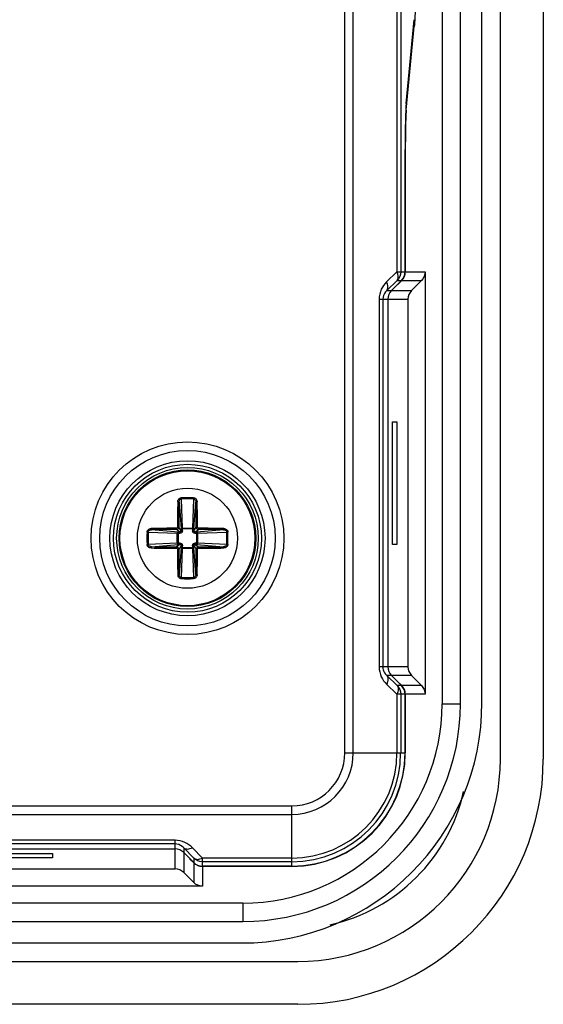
# Model space of a CAD drawing. Header units: millimetres. Extents: x 6573 to 7229, y 179 to 884.
# Tile 13 of 17: x 7146 to 7167, y 543 to 584. Entities that reach past the tile are written whole.
import ezdxf

# ---------------------------------------------------------------- set-up
doc = ezdxf.new("R2010")
doc.units = ezdxf.units.MM
doc.header["$LTSCALE"] = 32.67
doc.layers.get('0').update_dxf_attribs({"linetype": 'CONTINUOUS'})

msp = doc.modelspace()

# ---------------------------------------------------------------- linework, layer by layer
at = {"color": 7, "linetype": 'Continuous'}
for p, q in [((7165.22, 553.379), (7165.22, 665.879)), ((7166.97, 665.879), (7166.97, 553.379)), ((7162.846, 663.629), (7162.846, 555.629)), ((7163.595, 555.629), (7163.595, 663.629)), ((7164.47, 555.679), (7164.47, 663.579)), ((7158.88, 553.629), (7158.88, 594.52)), ((7159.227, 553.629), (7159.227, 594.522)), ((7161.006, 594.537), (7161.006, 573.237)), ((7161.159, 594.54), (7161.159, 573.237)), ((7161.383, 580.108), (7161.71, 583.518)), ((7161.386, 579.826), (7161.714, 583.236)), ((7161.714, 583.236), (7161.683, 583.236)), ((7161.337, 578.229), (7161.337, 573.237)), ((7161.347, 573.237), (7161.347, 578.229)), ((7161.006, 573.237), (7160.585, 572.829)), ((7161.006, 573.237), (7161.337, 573.237)), ((7161.347, 573.237), (7162.154, 573.237)), ((7162.154, 573.237), (7162.154, 556.022)), ((7161.012, 572.883), (7160.591, 572.476)), ((7161.19, 572.883), (7160.783, 572.476)), ((7161.012, 572.883), (7161.19, 572.883)), ((7161.048, 572.729), (7161.201, 572.883)), ((7161.201, 572.883), (7162.007, 572.883)), ((7162.007, 572.883), (7161.6, 572.476)), ((7160.591, 572.476), (7161.6, 572.476)), ((7161.037, 572.729), (7161.048, 572.729)), ((7160.282, 572.122), (7161.454, 572.122)), ((7160.282, 572.122), (7160.282, 557.137)), ((7160.434, 572.122), (7160.434, 557.137)), ((7160.636, 572.122), (7160.636, 557.137)), ((7161.454, 572.122), (7161.454, 557.137)), ((7160.828, 567.129), (7161.003, 567.129)), ((7160.828, 562.129), (7160.828, 567.129)), ((7161.003, 567.129), (7161.003, 562.129)), ((7152.268, 562.794), (7152.221, 563.978)), ((7152.72, 563.978), (7152.673, 562.794)), ((7152.126, 563.852), (7152.217, 562.757)), ((7152.724, 562.757), (7152.815, 563.852)), ((7152.217, 562.684), (7152.116, 562.832)), ((7152.268, 562.757), (7152.217, 562.757)), ((7152.673, 562.757), (7152.267, 562.757)), ((7152.267, 562.794), (7152.673, 562.794)), ((7152.267, 562.794), (7152.267, 562.757)), ((7152.673, 562.794), (7152.673, 562.757)), ((7152.723, 562.757), (7152.673, 562.757)), ((7152.724, 562.684), (7152.825, 562.832)), ((7150.872, 562.629), (7152.056, 562.582)), ((7152.093, 562.633), (7150.998, 562.724)), ((7152.165, 562.633), (7152.018, 562.734)), ((7152.056, 562.177), (7152.056, 562.582)), ((7152.056, 562.582), (7152.092, 562.582)), ((7152.092, 562.582), (7152.092, 562.176)), ((7152.093, 562.632), (7152.093, 562.582)), ((7152.165, 562.633), (7152.166, 562.583)), ((7152.217, 562.684), (7152.267, 562.684)), ((7152.724, 562.684), (7152.674, 562.684)), ((7152.775, 562.633), (7152.922, 562.734)), ((7152.775, 562.633), (7152.775, 562.583)), ((7153.943, 562.724), (7152.848, 562.633)), ((7152.848, 562.582), (7152.848, 562.633)), ((7152.849, 562.632), (7152.848, 562.633)), ((7152.885, 562.582), (7152.848, 562.582)), ((7152.848, 562.176), (7152.848, 562.582)), ((7152.885, 562.582), (7154.069, 562.629)), ((7152.885, 562.582), (7152.885, 562.177)), ((7152.056, 562.177), (7150.872, 562.13)), ((7150.998, 562.035), (7152.093, 562.126)), ((7152.165, 562.126), (7152.018, 562.025)), ((7152.056, 562.177), (7152.092, 562.177)), ((7152.091, 562.126), (7152.093, 562.126)), ((7152.093, 562.177), (7152.093, 562.126)), ((7152.217, 562.074), (7152.116, 561.927)), ((7152.217, 562.002), (7152.126, 560.907)), ((7152.165, 562.126), (7152.166, 562.176)), ((7152.217, 562.074), (7152.267, 562.075)), ((7152.218, 562.002), (7152.267, 562.002)), ((7152.221, 560.781), (7152.268, 561.965)), ((7152.267, 562.001), (7152.673, 562.001)), ((7152.267, 561.965), (7152.267, 562.001)), ((7152.673, 561.965), (7152.267, 561.965)), ((7152.673, 562.002), (7152.723, 562.002)), ((7152.673, 561.965), (7152.673, 562.001)), ((7152.673, 561.965), (7152.72, 560.781)), ((7152.724, 562.074), (7152.674, 562.075)), ((7152.724, 562.074), (7152.825, 561.927)), ((7152.815, 560.907), (7152.724, 562.002)), ((7152.775, 562.126), (7152.775, 562.176)), ((7152.775, 562.126), (7152.923, 562.025)), ((7152.885, 562.177), (7152.848, 562.176)), ((7152.848, 562.127), (7152.848, 562.176)), ((7152.848, 562.126), (7153.943, 562.035)), ((7154.069, 562.13), (7152.885, 562.177)), ((7161.003, 562.129), (7160.828, 562.129)), ((7161.454, 557.137), (7160.282, 557.137)), ((7161.6, 556.783), (7160.591, 556.783)), ((7160.591, 556.783), (7161.012, 556.376)), ((7160.783, 556.783), (7161.19, 556.376)), ((7161.6, 556.783), (7162.007, 556.376)), ((7160.585, 556.429), (7161.006, 556.022)), ((7161.19, 556.376), (7161.012, 556.376)), ((7161.048, 556.529), (7161.037, 556.529)), ((7161.201, 556.376), (7161.048, 556.529)), ((7162.007, 556.376), (7161.201, 556.376)), ((7161.337, 556.022), (7161.006, 556.022)), ((7161.006, 556.022), (7161.006, 553.629)), ((7161.159, 556.022), (7161.159, 553.629)), ((7161.337, 556.022), (7161.337, 553.629)), ((7162.154, 556.022), (7161.347, 556.022)), ((7161.347, 553.629), (7161.347, 556.022)), ((7162.846, 555.629), (7163.595, 555.629)), ((7158.88, 553.629), (7161.337, 553.629)), ((7103.58, 551.47), (7156.72, 551.47)), ((7103.58, 551.123), (7156.72, 551.123)), ((7156.72, 549.013), (7156.72, 551.47)), ((7151.963, 550.068), (7136.977, 550.068)), ((7151.963, 549.916), (7136.977, 549.916)), ((7151.963, 548.896), (7151.963, 550.068)), ((7136.977, 549.713), (7151.963, 549.713)), ((7141.97, 549.521), (7146.97, 549.521)), ((7146.97, 549.521), (7146.97, 549.347)), ((7152.724, 549.337), (7152.317, 549.759)), ((7152.317, 549.759), (7152.317, 548.749)), ((7152.724, 549.159), (7152.317, 549.567)), ((7153.077, 549.343), (7152.67, 549.765)), ((7146.97, 549.347), (7141.97, 549.347)), ((7152.57, 549.313), (7152.57, 549.302)), ((7152.57, 549.302), (7152.724, 549.149)), ((7152.724, 549.337), (7152.724, 549.159)), ((7152.724, 549.149), (7152.724, 548.342)), ((7156.72, 549.343), (7153.077, 549.343)), ((7153.077, 549.013), (7153.077, 549.343)), ((7156.72, 549.191), (7153.077, 549.191)), ((7136.977, 548.896), (7151.963, 548.896)), ((7152.724, 548.342), (7152.317, 548.749)), ((7156.72, 549.013), (7153.077, 549.013)), ((7156.72, 549.002), (7153.077, 549.002)), ((7153.077, 549.002), (7153.077, 548.196)), ((7153.077, 548.196), (7135.863, 548.196)), ((7154.72, 547.504), (7014.22, 547.504)), ((7154.72, 547.504), (7154.72, 546.755)), ((7014.22, 546.755), (7154.72, 546.755)), ((7014.27, 545.879), (7154.67, 545.879)), ((7011.97, 545.129), (7156.97, 545.129)), ((7156.97, 543.379), (7011.97, 543.379))]:
    msp.add_line(p, q, dxfattribs=at)
for radius in [3.928, 3.576, 3.162, 3.014, 2.886, 2.786, 2.75, 2.042]:
    msp.add_circle((7152.47, 562.379), radius, dxfattribs=at)
for centre, radius, start, end in [((7152.47, 555.093), 8.937, 88.3871, 91.6129), ((7152.47, 555.109), 8.873, 88.3871, 91.6129), ((7233.102, 562.522), 81.04, 179.0517, 179.77902), ((7220.823, 562.64), 68.707, 178.98896, 179.84015), ((7076.314, 562.56), 76.511, 0.20321, 0.96762), ((7072.464, 562.529), 80.414, 0.21789, 0.95076), ((7152.321, 482.37), 80.417, 90.21765, 90.95075), ((7144.552, 562.738), 7.666, 359.5958, 0.1371), ((7134.284, 562.699), 17.983, 359.9531, 0.1868), ((7170.838, 562.699), 18.164, 179.8148, 180.0461), ((7160.536, 562.739), 7.813, 179.8679, 180.3992), ((7152.613, 481.741), 81.046, 89.05143, 89.77899), ((7159.755, 562.379), 8.935, 178.387, 181.613), ((7159.741, 562.379), 8.873, 178.3871, 181.6129), ((7152.289, 486.23), 76.504, 90.20317, 90.96765), ((7152.151, 580.747), 18.164, 269.8148, 270.0461), ((7152.111, 570.445), 7.813, 269.8679, 270.3992), ((7152.829, 570.298), 7.666, 269.5955, 270.1371), ((7152.79, 580.568), 17.985, 269.9532, 270.1868), ((7152.732, 494.088), 68.646, 88.98859, 89.84068), ((7145.2, 562.379), 8.873, 358.3871, 1.6129), ((7145.185, 562.379), 8.935, 358.387, 1.613), ((7152.328, 643.016), 81.045, 269.05209, 269.779), ((7152.209, 630.671), 68.646, 268.98859, 269.84068), ((7152.151, 544.191), 17.985, 89.9532, 90.1868), ((7152.111, 554.46), 7.666, 89.5955, 90.1371), ((7144.405, 562.02), 7.813, 359.8679, 0.3992), ((7134.103, 562.06), 18.164, 359.8148, 0.0461), ((7170.657, 562.06), 17.983, 179.9531, 180.1868), ((7160.389, 562.02), 7.666, 179.5958, 180.1371), ((7152.79, 544.012), 18.164, 89.8148, 90.0461), ((7152.83, 554.314), 7.813, 89.868, 90.3992), ((7152.651, 638.528), 76.504, 270.20317, 270.96765), ((7152.619, 642.389), 80.418, 270.21783, 270.95075), ((7232.478, 562.23), 80.415, 180.21816, 180.95076), ((7228.626, 562.199), 76.511, 180.20321, 180.96762), ((7084.118, 562.119), 68.707, 358.98896, 359.84015), ((7071.839, 562.237), 81.039, 359.05206, 359.77902), ((7152.47, 569.65), 8.873, 268.3871, 271.6129), ((7152.47, 569.666), 8.937, 268.3871, 271.6129), ((7154.67, 555.679), 9.8, 270, 0), ((7154.72, 555.629), 8.874, 270, 0), ((7154.72, 555.629), 8.126, 270, 0), ((7156.72, 553.629), 4.627, 270, 0), ((7156.72, 553.629), 4.617, 270, 0), ((7156.72, 553.629), 4.438, 270, 0), ((7156.72, 553.629), 4.286, 270, 360), ((7156.72, 553.629), 2.507, 270, 360), ((7156.72, 553.629), 2.16, 270, 0), ((7156.97, 553.379), 10, 270, 0), ((7156.97, 553.379), 8.25, 270, 0), ((7156.72, 553.629), 7.178, 282.6393, 347.3608)]:
    msp.add_arc(centre, radius, start, end, dxfattribs=at)
for centre, major_axis, ratio, start_param, end_param in [((7161.407, 578.229), (0, 2), 0.034921, 0.349066, 1.570796), ((7160.837, 573.237), (0.5, 0), 0.999391, -0.785398, 0), ((7161.137, 572.122), (-0.5, 0), 0.999391, -0.785398, 0), ((7161.137, 572.122), (0.5, 0), 0.999391, 2.356194, 3.141593), ((7161.137, 557.137), (0.5, 0), 0.999391, -3.141593, -2.356194), ((7160.837, 556.022), (0.5, 0), 0.999391, 0, 0.785398), ((7151.963, 549.213), (0, 0.5), 0.999391, -0.785398, 0), ((7153.077, 549.513), (0, 0.5), 0.999391, -3.926991, -3.141593)]:
    msp.add_ellipse(centre, major_axis=major_axis, ratio=ratio, start_param=start_param, end_param=end_param, dxfattribs=at)
for points, knots in [([(7161.748, 583.918), (7161.746, 583.869), (7161.741, 583.698), (7161.734, 583.527), (7161.726, 583.405)], [0, 0, 0, 0, 0.288016, 1, 1, 1, 1]), ([(7161.726, 583.405), (7161.725, 583.389), (7161.722, 583.333), (7161.717, 583.276), (7161.714, 583.236)], [0, 0, 0, 0, 0.284519, 1, 1, 1, 1]), ([(7161.386, 579.826), (7161.367, 579.62), (7161.355, 579.086), (7161.347, 578.554), (7161.347, 578.229)], [0, 0, 0, 0, 0.389881, 1, 1, 1, 1]), ([(7161.012, 572.883), (7161.048, 572.922), (7161.081, 573.055), (7161.038, 573.174), (7161.006, 573.237)], [0, 0, 0, 0, 0.428254, 1, 1, 1, 1]), ([(7160.585, 572.829), (7160.496, 572.743), (7160.339, 572.525), (7160.282, 572.26), (7160.282, 572.122)], [0, 0, 0, 0, 0.472896, 1, 1, 1, 1]), ([(7160.591, 572.476), (7160.627, 572.514), (7160.66, 572.648), (7160.616, 572.766), (7160.585, 572.829)], [0, 0, 0, 0, 0.428254, 1, 1, 1, 1]), ([(7160.591, 572.476), (7160.572, 572.458), (7160.483, 572.362), (7160.434, 572.227), (7160.434, 572.122)], [0, 0, 0, 0, 0.20148, 1, 1, 1, 1]), ([(7152.074, 563.863), (7152.074, 563.883), (7152.081, 563.923), (7152.111, 563.976), (7152.151, 564.009), (7152.188, 564.023), (7152.209, 564.026), (7152.219, 564.026)], [0, 0, 0, 0, 0.247362, 0.496222, 0.74679, 0.873294, 1, 1, 1, 1]), ([(7152.126, 563.852), (7152.126, 563.867), (7152.13, 563.897), (7152.149, 563.938), (7152.179, 563.969), (7152.207, 563.978), (7152.221, 563.978)], [0, 0, 0, 0, 0.260679, 0.515917, 0.762693, 1, 1, 1, 1]), ([(7152.221, 563.978), (7152.22, 563.981), (7152.22, 563.997), (7152.219, 564.014), (7152.219, 564.026)], [0, 0, 0, 0, 0.195967, 1, 1, 1, 1]), ([(7152.72, 563.978), (7152.72, 563.981), (7152.721, 563.997), (7152.722, 564.014), (7152.722, 564.026)], [0, 0, 0, 0, 0.195967, 1, 1, 1, 1]), ([(7152.72, 563.978), (7152.734, 563.978), (7152.761, 563.969), (7152.792, 563.938), (7152.81, 563.897), (7152.815, 563.867), (7152.815, 563.852)], [0, 0, 0, 0, 0.236638, 0.483198, 0.738709, 1, 1, 1, 1]), ([(7152.722, 564.026), (7152.742, 564.026), (7152.782, 564.015), (7152.83, 563.976), (7152.86, 563.923), (7152.867, 563.883), (7152.867, 563.863)], [0, 0, 0, 0, 0.251979, 0.502951, 0.752167, 1, 1, 1, 1]), ([(7152.126, 563.852), (7152.125, 563.854), (7152.119, 563.857), (7152.108, 563.86), (7152.092, 563.862), (7152.08, 563.863), (7152.073, 563.863)], [0, 0, 0, 0, 0.111867, 0.342354, 0.663483, 1, 1, 1, 1]), ([(7152.815, 563.852), (7152.815, 563.854), (7152.822, 563.857), (7152.833, 563.86), (7152.849, 563.862), (7152.861, 563.863), (7152.867, 563.863)], [0, 0, 0, 0, 0.111786, 0.342169, 0.663316, 1, 1, 1, 1]), ([(7150.823, 562.631), (7150.824, 562.651), (7150.835, 562.692), (7150.874, 562.739), (7150.927, 562.769), (7150.967, 562.776), (7150.987, 562.776)], [0, 0, 0, 0, 0.251964, 0.502943, 0.752163, 1, 1, 1, 1]), ([(7150.997, 562.724), (7150.996, 562.724), (7150.992, 562.731), (7150.989, 562.742), (7150.987, 562.758), (7150.987, 562.77), (7150.987, 562.776)], [0, 0, 0, 0, 0.111786, 0.342169, 0.663316, 1, 1, 1, 1]), ([(7152.015, 562.787), (7152.015, 562.781), (7152.015, 562.769), (7152.016, 562.755), (7152.016, 562.745), (7152.017, 562.739), (7152.017, 562.736), (7152.018, 562.734), (7152.018, 562.734)], [0, 0, 0, 0, 0.347306, 0.676786, 0.807883, 0.906782, 0.969918, 1, 1, 1, 1]), ([(7152.063, 562.835), (7152.063, 562.823), (7152.053, 562.798), (7152.028, 562.787), (7152.016, 562.787)], [0, 0, 0, 0, 0.500107, 1, 1, 1, 1]), ([(7152.116, 562.832), (7152.116, 562.819), (7152.111, 562.793), (7152.088, 562.761), (7152.056, 562.739), (7152.031, 562.734), (7152.018, 562.734)], [0, 0, 0, 0, 0.249612, 0.499862, 0.750187, 1, 1, 1, 1]), ([(7152.063, 562.835), (7152.069, 562.835), (7152.081, 562.835), (7152.095, 562.834), (7152.105, 562.833), (7152.11, 562.833), (7152.114, 562.832), (7152.115, 562.832), (7152.116, 562.832)], [0, 0, 0, 0, 0.347769, 0.677207, 0.808167, 0.906924, 0.969958, 1, 1, 1, 1]), ([(7152.267, 562.794), (7152.261, 562.793), (7152.249, 562.791), (7152.233, 562.783), (7152.221, 562.772), (7152.218, 562.762), (7152.217, 562.757)], [0, 0, 0, 0, 0.281131, 0.546196, 0.786153, 1, 1, 1, 1]), ([(7152.717, 562.774), (7152.712, 562.78), (7152.702, 562.787), (7152.686, 562.792), (7152.678, 562.794), (7152.673, 562.794)], [0, 0, 0, 0, 0.464479, 0.727691, 1, 1, 1, 1]), ([(7152.878, 562.835), (7152.872, 562.835), (7152.86, 562.835), (7152.845, 562.834), (7152.836, 562.833), (7152.83, 562.833), (7152.827, 562.832), (7152.825, 562.832), (7152.825, 562.832)], [0, 0, 0, 0, 0.347303, 0.676783, 0.80788, 0.90678, 0.969918, 1, 1, 1, 1]), ([(7152.923, 562.734), (7152.91, 562.734), (7152.884, 562.739), (7152.852, 562.761), (7152.83, 562.793), (7152.825, 562.819), (7152.825, 562.832)], [0, 0, 0, 0, 0.249712, 0.499893, 0.75022, 1, 1, 1, 1]), ([(7152.926, 562.787), (7152.914, 562.787), (7152.888, 562.797), (7152.878, 562.822), (7152.878, 562.834)], [0, 0, 0, 0, 0.500161, 1, 1, 1, 1]), ([(7152.926, 562.787), (7152.926, 562.781), (7152.926, 562.769), (7152.925, 562.754), (7152.924, 562.745), (7152.924, 562.739), (7152.923, 562.736), (7152.923, 562.734), (7152.923, 562.734)], [0, 0, 0, 0, 0.347782, 0.677228, 0.808187, 0.90694, 0.969966, 1, 1, 1, 1]), ([(7153.943, 562.724), (7153.945, 562.724), (7153.948, 562.731), (7153.951, 562.742), (7153.953, 562.758), (7153.954, 562.77), (7153.954, 562.776)], [0, 0, 0, 0, 0.111867, 0.342354, 0.663483, 1, 1, 1, 1]), ([(7153.955, 562.776), (7153.975, 562.775), (7154.014, 562.769), (7154.067, 562.739), (7154.1, 562.699), (7154.114, 562.661), (7154.117, 562.641), (7154.117, 562.631)], [0, 0, 0, 0, 0.247356, 0.496211, 0.746796, 0.873292, 1, 1, 1, 1]), ([(7150.872, 562.629), (7150.868, 562.629), (7150.852, 562.63), (7150.836, 562.631), (7150.823, 562.631)], [0, 0, 0, 0, 0.195967, 1, 1, 1, 1]), ([(7150.872, 562.629), (7150.872, 562.643), (7150.881, 562.67), (7150.912, 562.701), (7150.953, 562.72), (7150.983, 562.724), (7150.998, 562.724)], [0, 0, 0, 0, 0.236638, 0.483198, 0.738709, 1, 1, 1, 1]), ([(7152.076, 562.626), (7152.069, 562.621), (7152.062, 562.611), (7152.058, 562.595), (7152.056, 562.587), (7152.056, 562.582)], [0, 0, 0, 0, 0.464467, 0.727684, 1, 1, 1, 1]), ([(7152.217, 562.684), (7152.217, 562.678), (7152.214, 562.664), (7152.203, 562.647), (7152.185, 562.636), (7152.172, 562.633), (7152.165, 562.633)], [0, 0, 0, 0, 0.249758, 0.500032, 0.749874, 1, 1, 1, 1]), ([(7152.267, 562.684), (7152.267, 562.671), (7152.261, 562.645), (7152.239, 562.611), (7152.205, 562.589), (7152.179, 562.583), (7152.166, 562.583)], [0, 0, 0, 0, 0.249985, 0.499967, 0.749749, 1, 1, 1, 1]), ([(7152.775, 562.583), (7152.762, 562.583), (7152.736, 562.589), (7152.702, 562.611), (7152.68, 562.645), (7152.674, 562.671), (7152.674, 562.684)], [0, 0, 0, 0, 0.249985, 0.499967, 0.749749, 1, 1, 1, 1]), ([(7152.775, 562.633), (7152.769, 562.633), (7152.755, 562.636), (7152.738, 562.647), (7152.727, 562.664), (7152.724, 562.678), (7152.724, 562.684)], [0, 0, 0, 0, 0.249757, 0.500034, 0.749876, 1, 1, 1, 1]), ([(7152.885, 562.582), (7152.884, 562.588), (7152.882, 562.6), (7152.873, 562.62), (7152.859, 562.631), (7152.849, 562.632)], [0, 0, 0, 0, 0.282802, 0.550145, 1, 1, 1, 1]), ([(7153.943, 562.724), (7153.958, 562.724), (7153.988, 562.72), (7154.028, 562.701), (7154.06, 562.671), (7154.069, 562.643), (7154.069, 562.629)], [0, 0, 0, 0, 0.260678, 0.515915, 0.762692, 1, 1, 1, 1]), ([(7154.069, 562.629), (7154.072, 562.629), (7154.088, 562.63), (7154.104, 562.631), (7154.117, 562.631)], [0, 0, 0, 0, 0.195967, 1, 1, 1, 1]), ([(7150.872, 562.13), (7150.868, 562.129), (7150.852, 562.129), (7150.836, 562.128), (7150.823, 562.128)], [0, 0, 0, 0, 0.195967, 1, 1, 1, 1]), ([(7150.987, 561.983), (7150.967, 561.983), (7150.927, 561.99), (7150.883, 562.015), (7150.854, 562.043), (7150.837, 562.069), (7150.826, 562.097), (7150.824, 562.118), (7150.823, 562.128)], [0, 0, 0, 0, 0.2471, 0.495607, 0.621034, 0.747165, 0.873418, 1, 1, 1, 1]), ([(7150.998, 562.035), (7150.983, 562.035), (7150.953, 562.039), (7150.912, 562.058), (7150.881, 562.088), (7150.872, 562.116), (7150.872, 562.13)], [0, 0, 0, 0, 0.260679, 0.515917, 0.762693, 1, 1, 1, 1]), ([(7150.997, 562.035), (7150.996, 562.035), (7150.992, 562.028), (7150.989, 562.017), (7150.987, 562.001), (7150.987, 561.989), (7150.987, 561.982)], [0, 0, 0, 0, 0.111867, 0.342354, 0.663483, 1, 1, 1, 1]), ([(7152.015, 561.972), (7152.015, 561.978), (7152.015, 561.99), (7152.016, 562.004), (7152.016, 562.014), (7152.017, 562.019), (7152.017, 562.023), (7152.018, 562.024), (7152.018, 562.025)], [0, 0, 0, 0, 0.347782, 0.677228, 0.808187, 0.90694, 0.969966, 1, 1, 1, 1]), ([(7152.015, 561.972), (7152.027, 561.972), (7152.052, 561.961), (7152.063, 561.936), (7152.063, 561.924)], [0, 0, 0, 0, 0.500094, 1, 1, 1, 1]), ([(7152.018, 562.025), (7152.031, 562.025), (7152.056, 562.02), (7152.088, 561.998), (7152.11, 561.965), (7152.116, 561.94), (7152.116, 561.927)], [0, 0, 0, 0, 0.249712, 0.499893, 0.75022, 1, 1, 1, 1]), ([(7152.056, 562.177), (7152.056, 562.17), (7152.059, 562.158), (7152.067, 562.139), (7152.082, 562.128), (7152.091, 562.126)], [0, 0, 0, 0, 0.28276, 0.550086, 1, 1, 1, 1]), ([(7152.165, 562.126), (7152.172, 562.126), (7152.185, 562.123), (7152.203, 562.112), (7152.214, 562.094), (7152.217, 562.081), (7152.217, 562.074)], [0, 0, 0, 0, 0.249757, 0.500034, 0.749876, 1, 1, 1, 1]), ([(7152.166, 562.176), (7152.179, 562.176), (7152.205, 562.17), (7152.239, 562.148), (7152.261, 562.114), (7152.267, 562.088), (7152.267, 562.075)], [0, 0, 0, 0, 0.249985, 0.499967, 0.749749, 1, 1, 1, 1]), ([(7152.224, 561.985), (7152.228, 561.979), (7152.239, 561.972), (7152.254, 561.967), (7152.263, 561.965), (7152.267, 561.965)], [0, 0, 0, 0, 0.464477, 0.727689, 1, 1, 1, 1]), ([(7152.673, 561.965), (7152.68, 561.966), (7152.692, 561.968), (7152.708, 561.975), (7152.72, 561.987), (7152.723, 561.997), (7152.723, 562.002)], [0, 0, 0, 0, 0.281133, 0.5462, 0.786163, 1, 1, 1, 1]), ([(7152.674, 562.075), (7152.674, 562.088), (7152.68, 562.114), (7152.702, 562.148), (7152.736, 562.17), (7152.762, 562.176), (7152.775, 562.176)], [0, 0, 0, 0, 0.249985, 0.499967, 0.749749, 1, 1, 1, 1]), ([(7152.724, 562.074), (7152.724, 562.081), (7152.727, 562.094), (7152.738, 562.112), (7152.755, 562.123), (7152.769, 562.126), (7152.775, 562.126)], [0, 0, 0, 0, 0.249758, 0.500032, 0.749874, 1, 1, 1, 1]), ([(7152.825, 561.927), (7152.825, 561.94), (7152.83, 561.965), (7152.852, 561.997), (7152.884, 562.02), (7152.91, 562.025), (7152.923, 562.025)], [0, 0, 0, 0, 0.249612, 0.499862, 0.750187, 1, 1, 1, 1]), ([(7152.865, 562.133), (7152.871, 562.137), (7152.878, 562.148), (7152.883, 562.163), (7152.885, 562.172), (7152.885, 562.177)], [0, 0, 0, 0, 0.464468, 0.727687, 1, 1, 1, 1]), ([(7152.878, 561.924), (7152.878, 561.936), (7152.888, 561.961), (7152.913, 561.972), (7152.925, 561.972)], [0, 0, 0, 0, 0.500128, 1, 1, 1, 1]), ([(7152.926, 561.972), (7152.926, 561.978), (7152.926, 561.99), (7152.925, 562.004), (7152.924, 562.014), (7152.924, 562.019), (7152.923, 562.023), (7152.923, 562.024), (7152.923, 562.025)], [0, 0, 0, 0, 0.347306, 0.676786, 0.807883, 0.906782, 0.969918, 1, 1, 1, 1]), ([(7154.069, 562.13), (7154.069, 562.116), (7154.06, 562.088), (7154.029, 562.058), (7153.988, 562.039), (7153.958, 562.035), (7153.943, 562.035)], [0, 0, 0, 0, 0.236638, 0.483198, 0.73871, 1, 1, 1, 1]), ([(7153.943, 562.035), (7153.945, 562.035), (7153.948, 562.028), (7153.951, 562.017), (7153.953, 562.001), (7153.954, 561.989), (7153.954, 561.982)], [0, 0, 0, 0, 0.111786, 0.342169, 0.663316, 1, 1, 1, 1]), ([(7154.117, 562.128), (7154.117, 562.108), (7154.106, 562.067), (7154.067, 562.02), (7154.014, 561.99), (7153.974, 561.983), (7153.954, 561.982)], [0, 0, 0, 0, 0.251979, 0.502951, 0.752167, 1, 1, 1, 1]), ([(7154.069, 562.13), (7154.072, 562.129), (7154.088, 562.129), (7154.104, 562.128), (7154.117, 562.128)], [0, 0, 0, 0, 0.195968, 1, 1, 1, 1]), ([(7152.063, 561.924), (7152.069, 561.924), (7152.081, 561.924), (7152.095, 561.925), (7152.105, 561.925), (7152.11, 561.926), (7152.114, 561.926), (7152.115, 561.927), (7152.116, 561.927)], [0, 0, 0, 0, 0.347303, 0.676783, 0.80788, 0.90678, 0.969918, 1, 1, 1, 1]), ([(7152.878, 561.924), (7152.872, 561.924), (7152.86, 561.924), (7152.845, 561.925), (7152.836, 561.925), (7152.83, 561.926), (7152.827, 561.926), (7152.825, 561.927), (7152.825, 561.927)], [0, 0, 0, 0, 0.347769, 0.677207, 0.808167, 0.906924, 0.969958, 1, 1, 1, 1]), ([(7152.126, 560.907), (7152.125, 560.905), (7152.119, 560.901), (7152.108, 560.899), (7152.092, 560.896), (7152.08, 560.896), (7152.073, 560.896)], [0, 0, 0, 0, 0.111786, 0.342169, 0.663316, 1, 1, 1, 1]), ([(7152.073, 560.896), (7152.074, 560.876), (7152.081, 560.836), (7152.111, 560.783), (7152.158, 560.744), (7152.199, 560.733), (7152.219, 560.732)], [0, 0, 0, 0, 0.247816, 0.497028, 0.748009, 1, 1, 1, 1]), ([(7152.221, 560.781), (7152.207, 560.781), (7152.179, 560.79), (7152.149, 560.821), (7152.13, 560.862), (7152.126, 560.892), (7152.126, 560.907)], [0, 0, 0, 0, 0.236638, 0.483198, 0.738709, 1, 1, 1, 1]), ([(7152.221, 560.781), (7152.22, 560.778), (7152.22, 560.761), (7152.219, 560.745), (7152.219, 560.732)], [0, 0, 0, 0, 0.195967, 1, 1, 1, 1]), ([(7152.815, 560.907), (7152.815, 560.892), (7152.811, 560.862), (7152.792, 560.821), (7152.762, 560.79), (7152.734, 560.781), (7152.72, 560.781)], [0, 0, 0, 0, 0.260678, 0.515915, 0.762692, 1, 1, 1, 1]), ([(7152.72, 560.781), (7152.72, 560.778), (7152.721, 560.761), (7152.722, 560.745), (7152.722, 560.732)], [0, 0, 0, 0, 0.195967, 1, 1, 1, 1]), ([(7152.867, 560.896), (7152.867, 560.876), (7152.86, 560.836), (7152.83, 560.783), (7152.79, 560.75), (7152.752, 560.736), (7152.732, 560.733), (7152.722, 560.732)], [0, 0, 0, 0, 0.247382, 0.496216, 0.74679, 0.873287, 1, 1, 1, 1]), ([(7152.815, 560.907), (7152.815, 560.905), (7152.822, 560.901), (7152.833, 560.899), (7152.849, 560.896), (7152.861, 560.896), (7152.867, 560.896)], [0, 0, 0, 0, 0.111867, 0.342354, 0.663483, 1, 1, 1, 1]), ([(7160.282, 557.137), (7160.282, 556.999), (7160.339, 556.734), (7160.496, 556.515), (7160.585, 556.429)], [0, 0, 0, 0, 0.527106, 1, 1, 1, 1]), ([(7160.434, 557.137), (7160.434, 557.095), (7160.451, 556.964), (7160.525, 556.844), (7160.591, 556.783)], [0, 0, 0, 0, 0.313693, 1, 1, 1, 1]), ([(7160.591, 556.783), (7160.627, 556.744), (7160.66, 556.611), (7160.616, 556.492), (7160.585, 556.429)], [0, 0, 0, 0, 0.428254, 1, 1, 1, 1]), ([(7161.012, 556.376), (7161.048, 556.337), (7161.081, 556.204), (7161.038, 556.085), (7161.006, 556.022)], [0, 0, 0, 0, 0.428254, 1, 1, 1, 1]), ([(7152.67, 549.765), (7152.584, 549.854), (7152.366, 550.01), (7152.101, 550.068), (7151.963, 550.068)], [0, 0, 0, 0, 0.472896, 1, 1, 1, 1]), ([(7152.317, 549.759), (7152.299, 549.778), (7152.203, 549.867), (7152.068, 549.916), (7151.963, 549.916)], [0, 0, 0, 0, 0.20148, 1, 1, 1, 1]), ([(7152.317, 549.759), (7152.355, 549.723), (7152.489, 549.69), (7152.607, 549.733), (7152.67, 549.765)], [0, 0, 0, 0, 0.428254, 1, 1, 1, 1]), ([(7152.724, 549.337), (7152.762, 549.301), (7152.896, 549.269), (7153.015, 549.312), (7153.077, 549.343)], [0, 0, 0, 0, 0.428254, 1, 1, 1, 1])]:
    msp.add_open_spline(points, degree=3, knots=knots, dxfattribs=at)
for points in [[(7161.159, 573.237), (7161.159, 573.109), (7161.103, 572.973), (7161.012, 572.883)], [(7161.201, 572.883), (7161.291, 572.973), (7161.347, 573.109), (7161.347, 573.237)], [(7162.154, 573.237), (7162.154, 573.109), (7162.097, 572.973), (7162.007, 572.883)], [(7161.6, 572.476), (7161.51, 572.386), (7161.454, 572.25), (7161.454, 572.122)], [(7152.723, 562.757), (7152.723, 562.763), (7152.72, 562.769), (7152.717, 562.774)], [(7152.093, 562.632), (7152.087, 562.632), (7152.081, 562.629), (7152.076, 562.626)], [(7152.218, 562.002), (7152.218, 561.996), (7152.22, 561.99), (7152.224, 561.985)], [(7152.848, 562.127), (7152.854, 562.127), (7152.86, 562.129), (7152.865, 562.133)], [(7161.454, 557.137), (7161.454, 557.009), (7161.51, 556.873), (7161.6, 556.783)], [(7161.012, 556.376), (7161.103, 556.286), (7161.159, 556.15), (7161.159, 556.022)], [(7161.347, 556.022), (7161.347, 556.15), (7161.291, 556.286), (7161.201, 556.376)], [(7162.007, 556.376), (7162.097, 556.286), (7162.154, 556.15), (7162.154, 556.022)], [(7153.077, 549.191), (7152.95, 549.191), (7152.814, 549.247), (7152.724, 549.337)], [(7152.724, 549.149), (7152.814, 549.059), (7152.95, 549.002), (7153.077, 549.002)], [(7152.317, 548.749), (7152.227, 548.84), (7152.091, 548.896), (7151.963, 548.896)], [(7153.077, 548.196), (7152.95, 548.196), (7152.814, 548.252), (7152.724, 548.342)]]:
    msp.add_open_spline(points, degree=3, dxfattribs=at)

doc.saveas('drawing.dxf')
